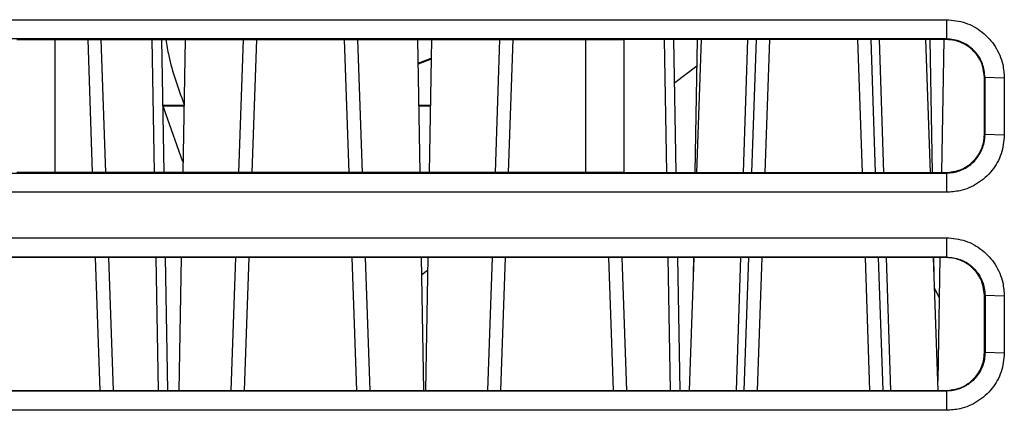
# Model space of a CAD drawing. Header units: millimetres. Extents: x -0.57 to 0.95, y -0.4 to 0.71.
# Tile 126 of 256: x 0.0991 to 0.151, y 0.6056 to 0.6262. Entities that reach past the tile are written whole.
import ezdxf

# ---------------------------------------------------------------- set-up
doc = ezdxf.new("R2010")
doc.units = ezdxf.units.MM
doc.layers.add('FORMAT', color=7, linetype='Continuous')

msp = doc.modelspace()

# ---------------------------------------------------------------- linework, layer by layer
at = {"layer": 'FORMAT', "color": 7, "linetype": 'Continuous', "lineweight": 25}
for p, q in [((0.051969, 0.626173), (0.147969, 0.626173)), ((0.147969, 0.626173), (0.147969, 0.625156)), ((0.147969, 0.625156), (0.051969, 0.625156)), ((0.098969, 0.625121), (0.100969, 0.625121)), ((0.100969, 0.625121), (0.128969, 0.625121)), ((0.100969, 0.625121), (0.100969, 0.618121)), ((0.102964, 0.618121), (0.102719, 0.625121)), ((0.103663, 0.618121), (0.103419, 0.625121)), ((0.106228, 0.618121), (0.106106, 0.625121)), ((0.106728, 0.618121), (0.106606, 0.625121)), ((0.107832, 0.625121), (0.107709, 0.618121)), ((0.110894, 0.625121), (0.110649, 0.618121)), ((0.111593, 0.625121), (0.111349, 0.618121)), ((0.116489, 0.618121), (0.116244, 0.625121)), ((0.117188, 0.618121), (0.116944, 0.625121)), ((0.120228, 0.618121), (0.120106, 0.625121)), ((0.120832, 0.625121), (0.120709, 0.618121)), ((0.124419, 0.625121), (0.124174, 0.618121)), ((0.125118, 0.625121), (0.124874, 0.618121)), ((0.128969, 0.625121), (0.130969, 0.625121)), ((0.128969, 0.618121), (0.128969, 0.625121)), ((0.147969, 0.625121), (0.130969, 0.625121)), ((0.130969, 0.625121), (0.130969, 0.618121)), ((0.133228, 0.618121), (0.133106, 0.625121)), ((0.133728, 0.618121), (0.133606, 0.625121)), ((0.134832, 0.625121), (0.134709, 0.618121)), ((0.135048, 0.625121), (0.134804, 0.618121)), ((0.137281, 0.618121), (0.137508, 0.625121)), ((0.137944, 0.625121), (0.137699, 0.618121)), ((0.138643, 0.625121), (0.138399, 0.618121)), ((0.143539, 0.618121), (0.143294, 0.625121)), ((0.144238, 0.618121), (0.143994, 0.625121)), ((0.14443, 0.625121), (0.144656, 0.618121)), ((0.147133, 0.618121), (0.146889, 0.625121)), ((0.147228, 0.618121), (0.147106, 0.625121)), ((0.147832, 0.625121), (0.147709, 0.618121)), ((0.147969, 0.625121), (0.147969, 0.625156)), ((0.120127, 0.623887), (0.120814, 0.624147)), ((0.120813, 0.624087), (0.120128, 0.623828)), ((0.133645, 0.62286), (0.134807, 0.623743)), ((0.149969, 0.623121), (0.150004, 0.623121)), ((0.149969, 0.620121), (0.149969, 0.623121)), ((0.151021, 0.623086), (0.150004, 0.623121)), ((0.150004, 0.620121), (0.150004, 0.623121)), ((0.151021, 0.623086), (0.151021, 0.620086)), ((0.10667, 0.621668), (0.107771, 0.621668)), ((0.106681, 0.621634), (0.107771, 0.621634)), ((0.120166, 0.621668), (0.120771, 0.621668)), ((0.120167, 0.621634), (0.120771, 0.621634)), ((0.149969, 0.620121), (0.150004, 0.620121)), ((0.151021, 0.620086), (0.150004, 0.620121)), ((0.051969, 0.618086), (0.147969, 0.618086)), ((0.100969, 0.618121), (0.098969, 0.618121)), ((0.128969, 0.618121), (0.100969, 0.618121)), ((0.130969, 0.618121), (0.128969, 0.618121)), ((0.130969, 0.618121), (0.147969, 0.618121)), ((0.147969, 0.618086), (0.147969, 0.618121)), ((0.147969, 0.618086), (0.147969, 0.617069)), ((0.147969, 0.617069), (0.051969, 0.617069)), ((0.051969, 0.614673), (0.147969, 0.614673)), ((0.147969, 0.614673), (0.147969, 0.613656)), ((0.051969, 0.613656), (0.147969, 0.613656)), ((0.147969, 0.613621), (0.051969, 0.613621)), ((0.103365, 0.606621), (0.103121, 0.613621)), ((0.104065, 0.606621), (0.10382, 0.613621)), ((0.106429, 0.606621), (0.106307, 0.613621)), ((0.106929, 0.606621), (0.106807, 0.613621)), ((0.107631, 0.613621), (0.107509, 0.606621)), ((0.110492, 0.613621), (0.110248, 0.606621)), ((0.111192, 0.613621), (0.110947, 0.606621)), ((0.11689, 0.606621), (0.116646, 0.613621)), ((0.11759, 0.606621), (0.117345, 0.613621)), ((0.120429, 0.606621), (0.120307, 0.613621)), ((0.120631, 0.613621), (0.120509, 0.606621)), ((0.124017, 0.613621), (0.123773, 0.606621)), ((0.124717, 0.613621), (0.124472, 0.606621)), ((0.130415, 0.606621), (0.130171, 0.613621)), ((0.131115, 0.606621), (0.13087, 0.613621)), ((0.133429, 0.606621), (0.133307, 0.613621)), ((0.133929, 0.606621), (0.133807, 0.613621)), ((0.134647, 0.613621), (0.134402, 0.606621)), ((0.134631, 0.613621), (0.134615, 0.612702)), ((0.13691, 0.606621), (0.137136, 0.613621)), ((0.137542, 0.613621), (0.137298, 0.606621)), ((0.138242, 0.613621), (0.137997, 0.606621)), ((0.14394, 0.606621), (0.143696, 0.613621)), ((0.14464, 0.606621), (0.144395, 0.613621)), ((0.144801, 0.613621), (0.145028, 0.606621)), ((0.147535, 0.606621), (0.147291, 0.613621)), ((0.147323, 0.612702), (0.147307, 0.613621)), ((0.147631, 0.613621), (0.147517, 0.607125)), ((0.147969, 0.613656), (0.147969, 0.613621)), ((0.120322, 0.612734), (0.120619, 0.61296)), ((0.147348, 0.611986), (0.147594, 0.611522)), ((0.150004, 0.611621), (0.149969, 0.611621)), ((0.149969, 0.608621), (0.149969, 0.611621)), ((0.151021, 0.611586), (0.150004, 0.611621)), ((0.150004, 0.611621), (0.150004, 0.608621)), ((0.151021, 0.611586), (0.151021, 0.608586)), ((0.150004, 0.608621), (0.149969, 0.608621)), ((0.151021, 0.608586), (0.150004, 0.608621)), ((0.051969, 0.606621), (0.147969, 0.606621)), ((0.147969, 0.606586), (0.051969, 0.606586)), ((0.147969, 0.606621), (0.147969, 0.606586)), ((0.147969, 0.606586), (0.147969, 0.605569)), ((0.147969, 0.605569), (0.051969, 0.605569))]:
    msp.add_line(p, q, dxfattribs=at)
at = {"layer": 'FORMAT', "color": 7, "linetype": 'Continuous', "lineweight": 25, "flags": 128}
msp.add_lwpolyline([(0.107719, 0.618669), (0.106818, 0.6212), (0.106666, 0.621681)], dxfattribs=at)
at = {"layer": 'FORMAT', "color": 7, "linetype": 'Continuous', "lineweight": 25}
for points, knots in [([(0.147969, 0.626173), (0.148307, 0.62614), (0.148985, 0.626073), (0.149892, 0.625553), (0.150585, 0.624784), (0.150964, 0.623913), (0.151005, 0.623327), (0.151021, 0.623086)], [0, 0, 0, 0, 0.21067, 0.421653, 0.63468, 0.84954, 1, 1, 1, 1]), ([(0.106824, 0.625121), (0.10687, 0.624838), (0.107054, 0.623707), (0.107465, 0.622578), (0.107772, 0.621732)], [0, 0, 0, 0, 0.250707, 1, 1, 1, 1]), ([(0.150004, 0.623121), (0.149977, 0.623369), (0.149927, 0.623845), (0.149549, 0.624461), (0.14902, 0.624907), (0.14846, 0.625128), (0.1481, 0.625148), (0.147969, 0.625156)], [0, 0, 0, 0, 0.232217, 0.447009, 0.661614, 0.876172, 1, 1, 1, 1]), ([(0.149969, 0.623121), (0.149947, 0.623346), (0.149902, 0.623796), (0.149557, 0.624396), (0.149049, 0.624848), (0.148487, 0.625087), (0.148116, 0.625111), (0.147969, 0.625121)], [0, 0, 0, 0, 0.214856, 0.429714, 0.644514, 0.859189, 1, 1, 1, 1]), ([(0.147969, 0.618086), (0.148089, 0.618093), (0.148436, 0.618111), (0.148988, 0.618317), (0.149529, 0.618754), (0.14983, 0.619248), (0.149978, 0.619715), (0.149994, 0.619974), (0.150004, 0.620121)], [0, 0, 0, 0, 0.112751, 0.327116, 0.541483, 0.755886, 0.862003, 1, 1, 1, 1]), ([(0.147969, 0.618121), (0.148193, 0.618143), (0.148643, 0.618187), (0.149242, 0.618532), (0.149694, 0.619039), (0.149934, 0.619601), (0.149959, 0.619973), (0.149969, 0.620121)], [0, 0, 0, 0, 0.214532, 0.429061, 0.64365, 0.858361, 1, 1, 1, 1]), ([(0.151021, 0.620086), (0.150988, 0.619751), (0.150921, 0.61908), (0.150406, 0.618182), (0.149644, 0.617498), (0.148782, 0.617125), (0.148205, 0.617085), (0.147969, 0.617069)], [0, 0, 0, 0, 0.211184, 0.422581, 0.635909, 0.850634, 1, 1, 1, 1]), ([(0.147969, 0.614673), (0.148307, 0.61464), (0.148985, 0.614573), (0.149892, 0.614053), (0.150585, 0.613284), (0.150964, 0.612413), (0.151005, 0.611827), (0.151021, 0.611586)], [0, 0, 0, 0, 0.21067, 0.421653, 0.63468, 0.84954, 1, 1, 1, 1]), ([(0.147969, 0.613656), (0.148216, 0.61363), (0.148693, 0.613579), (0.149309, 0.613201), (0.149755, 0.612672), (0.149975, 0.612112), (0.149996, 0.611753), (0.150004, 0.611621)], [0, 0, 0, 0, 0.232223, 0.446884, 0.661447, 0.876021, 1, 1, 1, 1]), ([(0.149969, 0.611621), (0.149947, 0.611846), (0.149902, 0.612296), (0.149557, 0.612896), (0.149049, 0.613348), (0.148487, 0.613587), (0.148116, 0.613611), (0.147969, 0.613621)], [0, 0, 0, 0, 0.214856, 0.429714, 0.644514, 0.859189, 1, 1, 1, 1]), ([(0.150004, 0.608621), (0.149997, 0.608501), (0.149979, 0.608154), (0.149773, 0.607601), (0.149408, 0.607152), (0.149087, 0.606915), (0.148742, 0.606721), (0.148376, 0.606603), (0.148059, 0.60659), (0.147969, 0.606586)], [0, 0, 0, 0, 0.112728, 0.327435, 0.542089, 0.648154, 0.701048, 0.915376, 1, 1, 1, 1]), ([(0.147969, 0.606621), (0.148193, 0.606643), (0.148643, 0.606687), (0.149242, 0.607032), (0.149694, 0.607539), (0.149934, 0.608101), (0.149959, 0.608473), (0.149969, 0.608621)], [0, 0, 0, 0, 0.2145317, 0.4290614, 0.6436497, 0.8583615, 1, 1, 1, 1]), ([(0.151021, 0.608586), (0.150988, 0.608251), (0.150921, 0.60758), (0.150406, 0.606682), (0.149644, 0.605998), (0.148782, 0.605625), (0.148205, 0.605585), (0.147969, 0.605569)], [0, 0, 0, 0, 0.211184, 0.422581, 0.635909, 0.850634, 1, 1, 1, 1])]:
    msp.add_open_spline(points, degree=3, knots=knots, dxfattribs=at)

doc.saveas('drawing.dxf')
